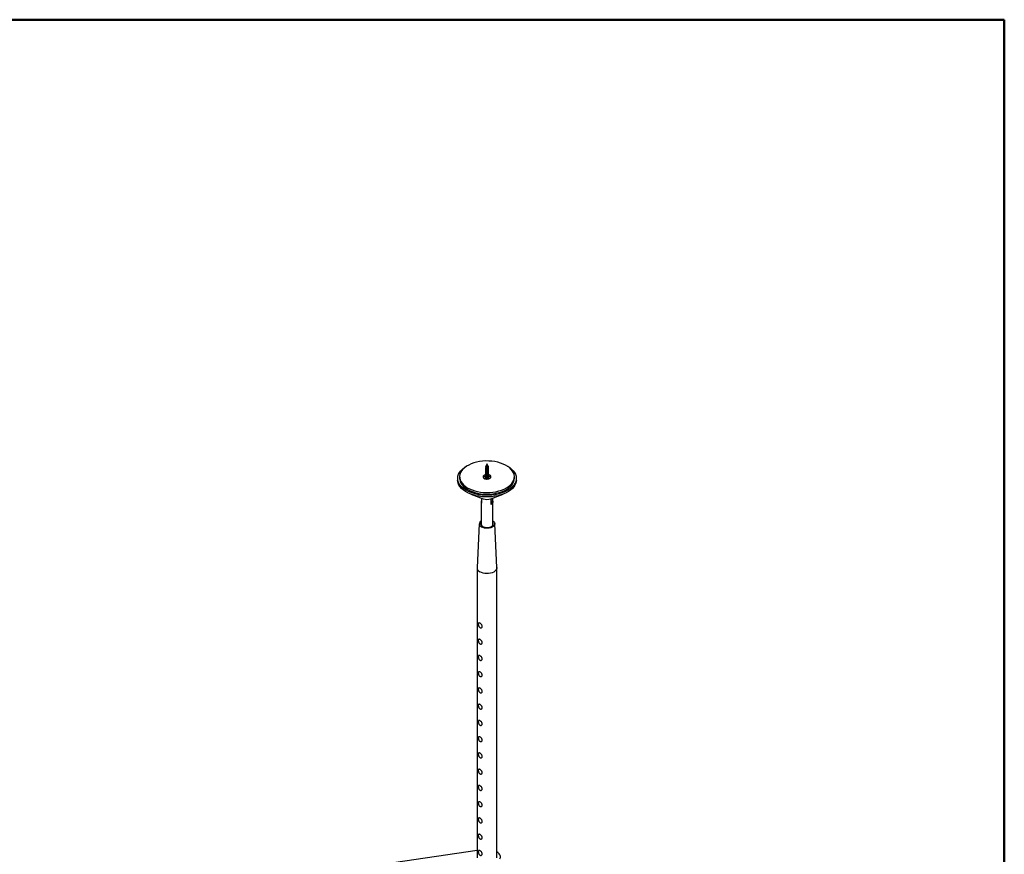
# Model space of a CAD drawing. Header units: millimetres. Extents: x 75 to 4122, y 120 to 5820.
# Tile 49 of 49: x 3090 to 4080, y 4981 to 5820. Entities that reach past the tile are written whole.
import ezdxf

# ---------------------------------------------------------------- set-up
doc = ezdxf.new("R2010")
doc.units = ezdxf.units.MM
doc.header["$LTSCALE"] = 20
doc.layers.add('CARTIGLIO', color=7, linetype='Continuous')

msp = doc.modelspace()

# ---------------------------------------------------------------- linework, layer by layer
at = {"color": 7, "linetype": 'Continuous', "lineweight": 25}
for p, q in [((3558.911, 5371.476), (3558.911, 5370.748)), ((3558.911, 5370.112), (3558.911, 5369.645)), ((3558.911, 5368.999), (3558.911, 5368.543)), ((3558.911, 5367.896), (3558.911, 5367.441)), ((3558.911, 5366.794), (3558.911, 5366.338)), ((3558.912, 5371.403), (3558.928, 5371.529)), ((3559.765, 5373.351), (3558.925, 5371.531)), ((3560.779, 5371.57), (3559.958, 5373.351)), ((3560.811, 5371.299), (3560.811, 5371.429)), ((3560.811, 5370.196), (3560.811, 5370.471)), ((3560.811, 5369.094), (3560.811, 5369.276)), ((3560.811, 5367.992), (3560.811, 5368.174)), ((3560.811, 5366.89), (3560.811, 5367.072)), ((3560.811, 5365.787), (3560.811, 5365.969)), ((3560.961, 5371.177), (3560.823, 5371.475)), ((3530.361, 5359.006), (3530.361, 5357.373)), ((3532.361, 5360.639), (3532.361, 5359.006)), ((3558.911, 5359.07), (3558.518, 5358.842)), ((3558.911, 5365.692), (3558.911, 5365.236)), ((3558.911, 5364.59), (3558.911, 5364.134)), ((3558.911, 5363.487), (3558.911, 5363.031)), ((3558.911, 5362.385), (3558.911, 5361.929)), ((3558.911, 5361.283), (3558.911, 5360.827)), ((3558.911, 5360.18), (3558.911, 5359.725)), ((3558.911, 5359.078), (3558.911, 5358.843)), ((3560.811, 5364.685), (3560.811, 5364.867)), ((3560.811, 5363.582), (3560.811, 5363.765)), ((3560.811, 5362.48), (3560.811, 5362.662)), ((3560.811, 5361.378), (3560.811, 5361.56)), ((3560.811, 5360.276), (3560.811, 5360.458)), ((3560.811, 5359.173), (3560.811, 5359.355)), ((3561.205, 5358.842), (3561.186, 5358.854)), ((3587.361, 5359.006), (3587.361, 5360.639)), ((3589.361, 5357.373), (3589.361, 5359.006)), ((3543.729, 5343.115), (3556.033, 5338.475)), ((3554.361, 5338.841), (3554.135, 5339.191)), ((3554.361, 5338.841), (3554.361, 5333.942)), ((3563.689, 5338.475), (3575.994, 5343.115)), ((3563.958, 5332.796), (3563.958, 5337.695)), ((3563.958, 5332.796), (3565.361, 5336.711)), ((3565.361, 5338.841), (3565.361, 5336.711)), ((3553.861, 5335.326), (3553.861, 5312.269)), ((3565.861, 5312.269), (3565.861, 5335.326)), ((3552.115, 5313.411), (3549.866, 5269.356)), ((3569.857, 5269.356), (3567.608, 5313.411)), ((3549.861, 5269.186), (3549.861, 4977.494)), ((3569.861, 4977.494), (3569.861, 5269.186)), ((3549.861, 4985.055), (3456.671, 4971.142))]:
    msp.add_line(p, q, dxfattribs=at)
at = {"color": 7, "linetype": 'Continuous', "lineweight": 25, "flags": 128}
for points in [[(3562.77, 5344.853), (3565.869, 5345.147), (3568.889, 5345.643), (3571.791, 5346.335), (3574.537, 5347.213), (3577.093, 5348.267), (3579.424, 5349.481), (3581.499, 5350.841), (3583.293, 5352.329), (3584.781, 5353.925), (3585.944, 5355.609), (3586.768, 5357.358), (3587.24, 5359.15), (3587.356, 5360.961), (3587.113, 5362.768), (3586.515, 5364.548), (3585.569, 5366.276), (3584.288, 5367.931), (3582.689, 5369.491), (3580.792, 5370.936), (3578.623, 5372.246), (3576.209, 5373.405), (3573.581, 5374.398), (3570.775, 5375.211), (3567.827, 5375.834), (3564.774, 5376.259), (3561.658, 5376.481), (3558.518, 5376.495), (3555.396, 5376.304), (3552.332, 5375.908), (3549.366, 5375.313), (3546.537, 5374.526), (3543.882, 5373.559), (3541.434, 5372.423), (3539.228, 5371.134), (3537.29, 5369.708), (3535.646, 5368.163), (3534.318, 5366.521), (3533.323, 5364.801), (3532.675, 5363.028), (3532.38, 5361.223), (3532.444, 5359.411), (3532.865, 5357.615), (3533.638, 5355.858), (3534.753, 5354.164), (3536.195, 5352.554), (3537.946, 5351.049), (3539.983, 5349.669), (3542.278, 5348.433), (3544.803, 5347.355), (3547.524, 5346.451), (3550.406, 5345.731), (3553.412, 5345.206), (3556.501, 5344.883), (3559.634, 5344.764), (3562.77, 5344.853)], [(3579.992, 5371.454), (3580.459, 5371.198), (3582.657, 5369.816), (3584.578, 5368.302), (3586.2, 5366.676), (3587.502, 5364.957), (3588.468, 5363.166), (3589.087, 5361.324), (3589.351, 5359.454), (3589.257, 5357.578), (3588.807, 5355.72), (3588.005, 5353.902), (3586.862, 5352.145), (3585.39, 5350.472), (3583.609, 5348.903), (3581.54, 5347.456), (3579.207, 5346.149), (3576.64, 5344.999), (3573.869, 5344.018), (3570.928, 5343.22), (3567.852, 5342.613), (3564.68, 5342.205), (3561.449, 5342.001), (3558.199, 5342.003), (3554.969, 5342.212), (3551.798, 5342.624), (3548.725, 5343.236), (3545.788, 5344.039), (3543.021, 5345.023), (3540.459, 5346.178), (3538.132, 5347.488), (3536.069, 5348.938), (3534.295, 5350.51), (3532.831, 5352.185), (3531.695, 5353.943), (3530.901, 5355.762), (3530.459, 5357.621), (3530.374, 5359.497), (3530.646, 5361.367), (3531.273, 5363.208), (3532.247, 5364.998), (3533.557, 5366.715), (3535.186, 5368.339), (3537.114, 5369.849), (3539.318, 5371.228), (3539.73, 5371.454)], [(3560.779, 5371.57), (3560.806, 5371.371), (3560.679, 5371.15), (3560.406, 5370.98), (3560.035, 5370.89), (3559.633, 5370.897), (3559.272, 5370.999), (3559.016, 5371.179), (3558.912, 5371.403), (3558.912, 5371.403)], [(3559.943, 5373.37), (3559.959, 5373.349), (3559.96, 5373.326), (3559.946, 5373.305), (3559.919, 5373.289), (3559.884, 5373.28), (3559.845, 5373.279), (3559.808, 5373.287), (3559.78, 5373.303), (3559.764, 5373.323), (3559.763, 5373.346), (3559.777, 5373.367), (3559.804, 5373.383), (3559.839, 5373.393), (3559.878, 5373.393), (3559.915, 5373.385), (3559.943, 5373.37)], [(3589.361, 5357.373), (3589.257, 5355.945), (3588.807, 5354.087), (3588.005, 5352.268), (3586.862, 5350.512), (3585.39, 5348.839), (3583.609, 5347.27), (3581.54, 5345.823), (3579.207, 5344.516), (3576.64, 5343.366), (3573.869, 5342.385), (3570.928, 5341.587), (3567.852, 5340.98), (3564.68, 5340.572), (3561.449, 5340.368), (3558.199, 5340.37), (3554.969, 5340.579), (3551.798, 5340.991), (3548.725, 5341.603), (3545.788, 5342.406), (3543.021, 5343.39), (3540.459, 5344.545), (3538.132, 5345.855), (3536.069, 5347.305), (3534.295, 5348.877), (3532.831, 5350.552), (3531.695, 5352.31), (3530.901, 5354.129), (3530.459, 5355.988), (3530.361, 5357.373)], [(3532.361, 5359.006), (3532.444, 5357.778), (3532.865, 5355.982), (3533.638, 5354.225), (3534.753, 5352.531), (3536.195, 5350.92), (3537.946, 5349.416), (3539.983, 5348.036), (3542.278, 5346.8), (3544.803, 5345.722), (3547.524, 5344.818), (3550.406, 5344.098), (3553.412, 5343.573), (3556.501, 5343.249), (3559.634, 5343.131), (3562.77, 5343.22)], [(3555.884, 5360.395), (3556.185, 5359.729), (3556.813, 5359.144), (3557.712, 5358.691), (3558.802, 5358.412), (3559.986, 5358.331), (3561.159, 5358.455), (3562.217, 5358.773), (3563.065, 5359.256), (3563.629, 5359.863), (3563.858, 5360.538), (3563.731, 5361.223), (3563.261, 5361.855), (3562.489, 5362.38), (3561.484, 5362.75), (3560.811, 5362.882)], [(3558.523, 5362.815), (3558.014, 5362.687), (3557.051, 5362.282), (3556.337, 5361.731), (3555.936, 5361.082), (3555.884, 5360.395)], [(3558.127, 5358.558), (3557.973, 5358.887), (3558.037, 5359.313), (3558.38, 5359.693), (3558.911, 5359.956)], [(3558.156, 5358.55), (3558.38, 5358.754), (3558.518, 5358.842)], [(3561.147, 5359.814), (3561.527, 5359.533), (3561.75, 5359.125), (3561.685, 5358.699), (3561.596, 5358.558)], [(3561.205, 5358.842), (3561.527, 5358.594), (3561.567, 5358.55)], [(3562.77, 5343.22), (3565.869, 5343.514), (3568.889, 5344.01), (3571.791, 5344.702), (3574.537, 5345.58), (3577.093, 5346.634), (3579.424, 5347.848), (3581.499, 5349.208), (3583.293, 5350.696), (3584.781, 5352.292), (3585.944, 5353.976), (3586.768, 5355.725), (3587.24, 5357.517), (3587.361, 5359.006)], [(3565.361, 5336.711), (3565.664, 5336.208), (3565.829, 5335.684), (3565.854, 5335.152), (3565.737, 5334.625), (3565.481, 5334.113), (3565.093, 5333.631), (3564.581, 5333.188), (3563.958, 5332.796)], [(3553.861, 5314.29), (3553.714, 5313.93), (3553.623, 5313.062), (3553.894, 5312.206), (3554.513, 5311.413), (3555.442, 5310.728), (3556.628, 5310.192), (3558.002, 5309.835), (3559.484, 5309.678), (3560.988, 5309.731), (3562.426, 5309.989), (3563.716, 5310.439), (3564.781, 5311.054), (3565.561, 5311.799), (3566.009, 5312.629), (3566.1, 5313.497), (3565.861, 5314.29)], [(3565.861, 5316.111), (3565.902, 5316.083), (3566.804, 5315.267), (3567.382, 5314.359), (3567.609, 5313.401), (3567.473, 5312.437), (3566.981, 5311.512), (3566.156, 5310.67), (3565.037, 5309.949), (3563.676, 5309.385), (3562.136, 5309.003), (3560.49, 5308.82), (3558.815, 5308.847), (3557.189, 5309.08), (3555.687, 5309.51), (3554.381, 5310.116)], [(3569.857, 5269.356), (3569.836, 5268.775), (3569.521, 5267.692), (3568.856, 5266.664), (3567.867, 5265.727), (3566.588, 5264.915), (3565.066, 5264.257), (3563.356, 5263.778), (3561.52, 5263.493), (3559.623, 5263.415), (3557.736, 5263.545), (3555.925, 5263.88), (3554.256, 5264.406), (3552.79, 5265.104)], [(3572.931, 4976.547), (3573.318, 4977.875), (3573.303, 4979.222), (3572.886, 4980.548), (3572.08, 4981.812), (3570.909, 4982.977), (3569.861, 4983.733)]]:
    msp.add_lwpolyline(points, dxfattribs=at)
at = {"color": 7, "linetype": 'Continuous', "lineweight": 25}
for centre, radius, start, end in [((3559.137, 5357.363), 3.892, 93.320347, 140.815248), ((3560.602, 5357.342), 3.893, 39.579143, 83.048652), ((3556.093, 5335.326), 2.217, 141.351002, 218.648998), ((3559.861, 5348.993), 11.193, 250.001066, 289.998934), ((3562.301, 5341.135), 3.818, 295.721889, 329.39948), ((3555.528, 5313.236), 3.324, 120.088546, 249.82409), ((3554.628, 5269.5), 4.764, 181.726572, 247.313804)]:
    msp.add_arc(centre, radius, start, end, dxfattribs=at)
for points, knots in [([(3560.957, 5368.329), (3561.001, 5368.285), (3561.136, 5368.148), (3561.21, 5367.872), (3561.164, 5367.548), (3560.959, 5367.244), (3560.625, 5366.997), (3560.2, 5366.825), (3559.736, 5366.741), (3559.285, 5366.754), (3558.905, 5366.844), (3558.636, 5367.007), (3558.511, 5367.202), (3558.552, 5367.411), (3558.693, 5367.57), (3558.858, 5367.63), (3558.911, 5367.649)], [0, 0, 0, 0, 0.0376722, 0.1156083, 0.1918904, 0.2695922, 0.3463985, 0.4235055, 0.5010247, 0.5774509, 0.6553417, 0.7315294, 0.8094258, 0.8858379, 0.9633738, 1, 1, 1, 1]), ([(3560.963, 5366.132), (3560.976, 5366.121), (3561.091, 5366.025), (3561.184, 5365.791), (3561.204, 5365.465), (3561.053, 5365.149), (3560.765, 5364.876), (3560.368, 5364.676), (3559.914, 5364.556), (3559.451, 5364.535), (3559.039, 5364.595), (3558.722, 5364.735), (3558.54, 5364.921), (3558.517, 5365.127), (3558.637, 5365.323), (3558.824, 5365.41), (3558.911, 5365.452)], [0, 0, 0, 0, 0.0094925, 0.0867913, 0.1636909, 0.2402771, 0.3177667, 0.3938342, 0.4715542, 0.5475619, 0.6251461, 0.7015546, 0.7786405, 0.8557844, 0.9321395, 1, 1, 1, 1]), ([(3560.959, 5367.229), (3560.988, 5367.202), (3561.114, 5367.087), (3561.2, 5366.832), (3561.187, 5366.507), (3561.008, 5366.196), (3560.697, 5365.935), (3560.285, 5365.749), (3559.825, 5365.647), (3559.367, 5365.643), (3558.97, 5365.718), (3558.677, 5365.87), (3558.523, 5366.061), (3558.531, 5366.269), (3558.664, 5366.446), (3558.84, 5366.519), (3558.911, 5366.548)], [0, 0, 0, 0, 0.0233505, 0.1011209, 0.1776762, 0.2549614, 0.3322524, 0.4088024, 0.4865754, 0.5627458, 0.6406373, 0.7168899, 0.7945328, 0.8713274, 0.9483619, 1, 1, 1, 1]), ([(3560.811, 5370.672), (3560.856, 5370.641), (3561.015, 5370.53), (3561.161, 5370.28), (3561.215, 5369.953), (3561.102, 5369.633), (3560.846, 5369.346), (3560.471, 5369.127), (3560.027, 5368.986), (3559.56, 5368.941), (3559.131, 5368.983), (3558.787, 5369.104), (3558.571, 5369.283), (3558.505, 5369.487), (3558.608, 5369.689), (3558.77, 5369.823), (3558.921, 5369.865), (3558.948, 5369.872)], [0, 0, 0, 0, 0.0290092, 0.1022206, 0.1761583, 0.2488232, 0.3230221, 0.3955776, 0.4696882, 0.5425747, 0.6162501, 0.6898315, 0.7628047, 0.8368722, 0.9094493, 0.9836572, 1, 1, 1, 1]), ([(3560.958, 5369.433), (3561.015, 5369.369), (3561.156, 5369.21), (3561.214, 5368.912), (3561.137, 5368.59), (3560.905, 5368.293), (3560.55, 5368.061), (3560.114, 5367.904), (3559.648, 5367.839), (3559.207, 5367.867), (3558.844, 5367.973), (3558.601, 5368.145), (3558.505, 5368.344), (3558.578, 5368.551), (3558.725, 5368.694), (3558.877, 5368.743), (3558.911, 5368.754)], [0, 0, 0, 0, 0.052488, 0.130303, 0.2064249, 0.2842601, 0.3605879, 0.4380772, 0.5150621, 0.591855, 0.669459, 0.7456963, 0.8235599, 0.8997008, 0.9774573, 1, 1, 1, 1]), ([(3558.535, 5370.533), (3558.534, 5370.565), (3558.532, 5370.664), (3558.631, 5370.829), (3558.819, 5370.921), (3558.911, 5370.966)], [0, 0, 0, 0, 0.1956622, 0.6076949, 1, 1, 1, 1]), ([(3558.535, 5370.533), (3558.57, 5370.474), (3558.641, 5370.357), (3558.926, 5370.222), (3559.301, 5370.168), (3559.728, 5370.191), (3560.145, 5370.308), (3560.505, 5370.502), (3560.765, 5370.754), (3560.894, 5371.045), (3560.902, 5371.319), (3560.811, 5371.481), (3560.772, 5371.55)], [0, 0, 0, 0, 0.1119082, 0.2239193, 0.3333494, 0.4391044, 0.5440136, 0.6434708, 0.7434386, 0.8370155, 0.9309722, 1, 1, 1, 1]), ([(3558.671, 5370.238), (3558.647, 5370.269), (3558.599, 5370.331), (3558.553, 5370.43), (3558.541, 5370.498), (3558.535, 5370.533)], [0, 0, 0, 0, 0.330361, 0.662172, 1, 1, 1, 1]), ([(3558.671, 5370.238), (3558.632, 5370.276), (3558.55, 5370.356), (3558.55, 5370.446), (3558.55, 5370.493)], [0, 0, 0, 0, 0.4767092, 1, 1, 1, 1]), ([(3561.187, 5369.881), (3561.162, 5369.775), (3561.11, 5369.561), (3560.844, 5369.274), (3560.472, 5369.056), (3560.027, 5368.915), (3559.561, 5368.87), (3559.161, 5368.909), (3558.859, 5369.004), (3558.672, 5369.125), (3558.552, 5369.254), (3558.551, 5369.344), (3558.55, 5369.39)], [0, 0, 0, 0, 0.1115543, 0.2254636, 0.3368502, 0.4506239, 0.5625184, 0.6756241, 0.7649432, 0.8524703, 0.9227991, 1, 1, 1, 1]), ([(3561.187, 5368.779), (3561.162, 5368.673), (3561.11, 5368.458), (3560.844, 5368.172), (3560.472, 5367.954), (3560.027, 5367.812), (3559.561, 5367.767), (3559.161, 5367.807), (3558.859, 5367.902), (3558.672, 5368.022), (3558.552, 5368.152), (3558.551, 5368.241), (3558.55, 5368.288)], [0, 0, 0, 0, 0.1115543, 0.2254636, 0.3368502, 0.4506239, 0.5625184, 0.6756241, 0.7649432, 0.8524703, 0.9227991, 1, 1, 1, 1]), ([(3561.187, 5367.676), (3561.162, 5367.57), (3561.11, 5367.356), (3560.844, 5367.07), (3560.472, 5366.851), (3560.027, 5366.71), (3559.561, 5366.665), (3559.161, 5366.705), (3558.859, 5366.8), (3558.672, 5366.92), (3558.552, 5367.049), (3558.551, 5367.139), (3558.55, 5367.186)], [0, 0, 0, 0, 0.1115543, 0.2254636, 0.3368502, 0.4506239, 0.5625184, 0.6756241, 0.7649432, 0.8524703, 0.9227991, 1, 1, 1, 1]), ([(3561.187, 5366.574), (3561.162, 5366.468), (3561.11, 5366.254), (3560.844, 5365.967), (3560.472, 5365.749), (3560.027, 5365.608), (3559.561, 5365.563), (3559.161, 5365.602), (3558.859, 5365.697), (3558.672, 5365.818), (3558.552, 5365.947), (3558.551, 5366.037), (3558.55, 5366.083)], [0, 0, 0, 0, 0.1115543, 0.2254636, 0.3368502, 0.4506239, 0.5625184, 0.6756241, 0.7649432, 0.8524703, 0.9227991, 1, 1, 1, 1]), ([(3560.952, 5371.172), (3560.964, 5371.154), (3561.03, 5371.051), (3561.029, 5370.842), (3560.933, 5370.573), (3560.704, 5370.328), (3560.37, 5370.141), (3559.969, 5370.016), (3559.541, 5369.979), (3559.136, 5370.019), (3558.841, 5370.117), (3558.717, 5370.206), (3558.671, 5370.238)], [0, 0, 0, 0, 0.0235878, 0.1308427, 0.2377767, 0.3492289, 0.4609489, 0.5752035, 0.6915906, 0.8087405, 0.9296758, 1, 1, 1, 1]), ([(3560.808, 5369.093), (3560.809, 5369.088), (3560.827, 5368.999), (3560.757, 5368.829), (3560.595, 5368.6), (3560.333, 5368.421), (3560.019, 5368.295), (3559.685, 5368.237), (3559.374, 5368.243), (3559.116, 5368.305), (3558.96, 5368.414), (3558.893, 5368.499), (3558.912, 5368.542), (3558.912, 5368.542)], [0, 0, 0, 0, 0.00744201, 0.11771651, 0.22762444, 0.33794021, 0.44786413, 0.55806741, 0.66800384, 0.77794688, 0.88810723, 0.99803079, 1, 1, 1, 1]), ([(3560.806, 5367.992), (3560.799, 5367.917), (3560.785, 5367.76), (3560.628, 5367.535), (3560.384, 5367.346), (3560.075, 5367.21), (3559.743, 5367.139), (3559.424, 5367.136), (3559.155, 5367.188), (3558.979, 5367.291), (3558.9, 5367.381), (3558.917, 5367.432), (3558.92, 5367.44)], [0, 0, 0, 0, 0.0989589, 0.2088668, 0.319125, 0.4290649, 0.5391154, 0.6491834, 0.7591056, 0.8693702, 0.979275, 1, 1, 1, 1]), ([(3560.8, 5366.89), (3560.799, 5366.829), (3560.796, 5366.686), (3560.66, 5366.47), (3560.432, 5366.271), (3560.131, 5366.127), (3559.801, 5366.043), (3559.476, 5366.031), (3559.197, 5366.072), (3559.002, 5366.17), (3558.908, 5366.264), (3558.921, 5366.323), (3558.924, 5366.338)], [0, 0, 0, 0, 0.0801319, 0.1900561, 0.3001935, 0.4101492, 0.5200477, 0.6302507, 0.7401575, 0.8504645, 0.960365, 1, 1, 1, 1]), ([(3560.801, 5370.196), (3560.804, 5370.176), (3560.82, 5370.073), (3560.737, 5369.89), (3560.556, 5369.668), (3560.282, 5369.498), (3559.962, 5369.382), (3559.629, 5369.337), (3559.324, 5369.352), (3559.085, 5369.424), (3558.934, 5369.531), (3558.924, 5369.609), (3558.919, 5369.646)], [0, 0, 0, 0, 0.0263615, 0.1365238, 0.2464375, 0.3567362, 0.4666346, 0.5769181, 0.6868472, 0.7969625, 0.9069502, 1, 1, 1, 1]), ([(3560.798, 5371.299), (3560.801, 5371.264), (3560.812, 5371.146), (3560.713, 5370.951), (3560.514, 5370.737), (3560.23, 5370.576), (3559.905, 5370.471), (3559.574, 5370.438), (3559.277, 5370.462), (3559.052, 5370.544), (3558.924, 5370.647), (3558.924, 5370.719), (3558.924, 5370.748)], [0, 0, 0, 0, 0.0455426, 0.1555406, 0.2654467, 0.3756716, 0.4855715, 0.5958781, 0.7057796, 0.8160146, 0.9259455, 1, 1, 1, 1]), ([(3560.965, 5365.032), (3561.035, 5364.94), (3561.179, 5364.75), (3561.21, 5364.423), (3561.093, 5364.105), (3560.829, 5363.821), (3560.449, 5363.606), (3560.003, 5363.469), (3559.537, 5363.43), (3559.111, 5363.476), (3558.773, 5363.601), (3558.564, 5363.782), (3558.506, 5363.986), (3558.619, 5364.187), (3558.77, 5364.313), (3558.902, 5364.349), (3558.911, 5364.352)], [0, 0, 0, 0, 0.0721269, 0.1493947, 0.2254959, 0.3031054, 0.3790054, 0.4565915, 0.5327513, 0.6099498, 0.6868015, 0.7632811, 0.8407083, 0.9166876, 0.9943305, 1, 1, 1, 1]), ([(3560.957, 5362.818), (3561.005, 5362.768), (3561.142, 5362.626), (3561.212, 5362.343), (3561.157, 5362.02), (3560.945, 5361.717), (3560.605, 5361.474), (3560.177, 5361.306), (3559.712, 5361.228), (3559.264, 5361.245), (3558.888, 5361.339), (3558.626, 5361.505), (3558.509, 5361.701), (3558.558, 5361.91), (3558.702, 5362.064), (3558.863, 5362.121), (3558.911, 5362.138)], [0, 0, 0, 0, 0.0416526, 0.1195835, 0.1958099, 0.2735756, 0.3502401, 0.4274781, 0.5048786, 0.5813931, 0.6592334, 0.7354226, 0.8133378, 0.8896641, 0.9672874, 1, 1, 1, 1]), ([(3560.958, 5361.717), (3560.991, 5361.685), (3561.121, 5361.564), (3561.203, 5361.303), (3561.181, 5360.978), (3560.995, 5360.669), (3560.677, 5360.412), (3560.262, 5360.23), (3559.801, 5360.133), (3559.345, 5360.134), (3558.952, 5360.213), (3558.665, 5360.368), (3558.519, 5360.56), (3558.536, 5360.768), (3558.672, 5360.94), (3558.845, 5361.009), (3558.911, 5361.036)], [0, 0, 0, 0, 0.0272003, 0.1050452, 0.1815162, 0.2589435, 0.3361272, 0.412823, 0.4905562, 0.5667859, 0.6447067, 0.7209314, 0.7986725, 0.8753533, 0.9525527, 1, 1, 1, 1]), ([(3560.962, 5360.618), (3560.979, 5360.604), (3561.097, 5360.502), (3561.189, 5360.262), (3561.2, 5359.937), (3561.041, 5359.622), (3560.747, 5359.353), (3560.345, 5359.156), (3559.89, 5359.041), (3559.428, 5359.025), (3559.02, 5359.089), (3558.709, 5359.232), (3558.535, 5359.42), (3558.52, 5359.626), (3558.644, 5359.817), (3558.828, 5359.9), (3558.911, 5359.938)], [0, 0, 0, 0, 0.013218, 0.0906767, 0.1674873, 0.2442832, 0.3217505, 0.3979417, 0.4757083, 0.5517527, 0.6294524, 0.7058115, 0.7830802, 0.8601579, 0.9366931, 1, 1, 1, 1]), ([(3560.959, 5363.923), (3561.019, 5363.853), (3561.162, 5363.687), (3561.214, 5363.383), (3561.128, 5363.062), (3560.889, 5362.768), (3560.528, 5362.539), (3560.091, 5362.386), (3559.624, 5362.327), (3559.186, 5362.359), (3558.828, 5362.469), (3558.592, 5362.643), (3558.504, 5362.844), (3558.586, 5363.049), (3558.735, 5363.189), (3558.883, 5363.234), (3558.911, 5363.243)], [0, 0, 0, 0, 0.05661048, 0.13434486, 0.21044482, 0.28826856, 0.36448721, 0.44203378, 0.51882971, 0.59574057, 0.67321933, 0.74949148, 0.82729839, 0.9033871, 0.98115611, 1, 1, 1, 1]), ([(3561.187, 5365.472), (3561.162, 5365.366), (3561.11, 5365.151), (3560.844, 5364.865), (3560.472, 5364.647), (3560.027, 5364.505), (3559.561, 5364.46), (3559.161, 5364.5), (3558.859, 5364.595), (3558.672, 5364.715), (3558.552, 5364.845), (3558.551, 5364.934), (3558.55, 5364.981)], [0, 0, 0, 0, 0.1115543, 0.2254636, 0.3368502, 0.4506239, 0.5625184, 0.6756241, 0.7649432, 0.8524703, 0.9227991, 1, 1, 1, 1]), ([(3561.187, 5364.369), (3561.162, 5364.263), (3561.11, 5364.049), (3560.844, 5363.763), (3560.472, 5363.544), (3560.027, 5363.403), (3559.561, 5363.358), (3559.161, 5363.398), (3558.859, 5363.493), (3558.672, 5363.613), (3558.552, 5363.742), (3558.551, 5363.832), (3558.55, 5363.879)], [0, 0, 0, 0, 0.1115543, 0.2254636, 0.3368502, 0.4506239, 0.5625184, 0.6756241, 0.7649432, 0.8524703, 0.9227991, 1, 1, 1, 1]), ([(3561.187, 5363.267), (3561.162, 5363.161), (3561.11, 5362.947), (3560.844, 5362.66), (3560.472, 5362.442), (3560.027, 5362.301), (3559.561, 5362.256), (3559.161, 5362.295), (3558.859, 5362.39), (3558.672, 5362.511), (3558.552, 5362.64), (3558.551, 5362.73), (3558.55, 5362.776)], [0, 0, 0, 0, 0.1115543, 0.2254636, 0.3368502, 0.4506239, 0.5625184, 0.6756241, 0.7649432, 0.8524703, 0.9227991, 1, 1, 1, 1]), ([(3561.187, 5362.165), (3561.162, 5362.059), (3561.11, 5361.845), (3560.844, 5361.558), (3560.472, 5361.34), (3560.027, 5361.198), (3559.561, 5361.153), (3559.161, 5361.193), (3558.859, 5361.288), (3558.672, 5361.408), (3558.552, 5361.538), (3558.551, 5361.627), (3558.55, 5361.674)], [0, 0, 0, 0, 0.1115543, 0.2254636, 0.3368502, 0.4506239, 0.5625184, 0.6756241, 0.7649432, 0.8524703, 0.9227991, 1, 1, 1, 1]), ([(3561.187, 5361.062), (3561.162, 5360.956), (3561.11, 5360.742), (3560.844, 5360.456), (3560.472, 5360.237), (3560.027, 5360.096), (3559.561, 5360.051), (3559.161, 5360.091), (3558.859, 5360.186), (3558.672, 5360.306), (3558.552, 5360.435), (3558.551, 5360.525), (3558.55, 5360.572)], [0, 0, 0, 0, 0.1115543, 0.2254636, 0.3368502, 0.4506239, 0.5625184, 0.6756241, 0.7649432, 0.8524703, 0.9227991, 1, 1, 1, 1]), ([(3561.187, 5359.96), (3561.162, 5359.854), (3561.11, 5359.64), (3560.844, 5359.353), (3560.472, 5359.135), (3560.027, 5358.994), (3559.561, 5358.949), (3559.161, 5358.988), (3558.859, 5359.083), (3558.672, 5359.204), (3558.552, 5359.333), (3558.551, 5359.423), (3558.55, 5359.469)], [0, 0, 0, 0, 0.1115543, 0.2254636, 0.3368502, 0.4506239, 0.5625184, 0.6756241, 0.7649432, 0.8524703, 0.9227991, 1, 1, 1, 1]), ([(3560.809, 5362.48), (3560.81, 5362.477), (3560.829, 5362.391), (3560.76, 5362.222), (3560.602, 5361.993), (3560.342, 5361.812), (3560.03, 5361.684), (3559.696, 5361.624), (3559.383, 5361.628), (3559.124, 5361.688), (3558.963, 5361.796), (3558.895, 5361.882), (3558.913, 5361.926), (3558.914, 5361.928)], [0, 0, 0, 0, 0.0039246, 0.1142132, 0.2241213, 0.3344331, 0.444363, 0.5545442, 0.6644734, 0.7743777, 0.8845642, 0.9944863, 1, 1, 1, 1]), ([(3560.805, 5361.378), (3560.799, 5361.306), (3560.787, 5361.151), (3560.634, 5360.928), (3560.393, 5360.737), (3560.086, 5360.6), (3559.754, 5360.526), (3559.434, 5360.522), (3559.163, 5360.571), (3558.983, 5360.674), (3558.902, 5360.764), (3558.918, 5360.817), (3558.921, 5360.826)], [0, 0, 0, 0, 0.09543118, 0.20534107, 0.31558102, 0.4255197, 0.5355346, 0.64563193, 0.75555344, 0.86583045, 0.97573236, 1, 1, 1, 1]), ([(3560.802, 5363.582), (3560.805, 5363.565), (3560.822, 5363.464), (3560.741, 5363.284), (3560.563, 5363.06), (3560.292, 5362.889), (3559.973, 5362.77), (3559.64, 5362.723), (3559.333, 5362.737), (3559.091, 5362.807), (3558.936, 5362.914), (3558.923, 5362.994), (3558.917, 5363.031)], [0, 0, 0, 0, 0.0227908, 0.1329782, 0.2428903, 0.3531965, 0.4630977, 0.5733705, 0.6833043, 0.7933911, 0.9034147, 1, 1, 1, 1]), ([(3560.799, 5360.276), (3560.799, 5360.218), (3560.798, 5360.077), (3560.666, 5359.864), (3560.44, 5359.663), (3560.142, 5359.517), (3559.812, 5359.431), (3559.486, 5359.416), (3559.205, 5359.456), (3559.007, 5359.552), (3558.909, 5359.647), (3558.922, 5359.707), (3558.925, 5359.724)], [0, 0, 0, 0, 0.0765308, 0.1864583, 0.2965665, 0.4065579, 0.5164645, 0.6266869, 0.7365898, 0.8468983, 0.9568011, 1, 1, 1, 1]), ([(3560.797, 5365.787), (3560.799, 5365.741), (3560.805, 5365.612), (3560.69, 5365.407), (3560.478, 5365.199), (3560.186, 5365.046), (3559.858, 5364.95), (3559.529, 5364.927), (3559.24, 5364.959), (3559.028, 5365.048), (3558.916, 5365.147), (3558.923, 5365.213), (3558.925, 5365.236)], [0, 0, 0, 0, 0.06113911, 0.17106656, 0.28102823, 0.39115275, 0.50106469, 0.61134758, 0.72124052, 0.83153142, 0.94145036, 1, 1, 1, 1]), ([(3560.798, 5364.685), (3560.801, 5364.653), (3560.814, 5364.538), (3560.717, 5364.345), (3560.522, 5364.129), (3560.239, 5363.967), (3559.916, 5363.859), (3559.584, 5363.824), (3559.285, 5363.847), (3559.058, 5363.927), (3558.926, 5364.031), (3558.924, 5364.104), (3558.923, 5364.134)], [0, 0, 0, 0, 0.041972, 0.1520042, 0.2619156, 0.3721584, 0.4820563, 0.592363, 0.7022688, 0.8124858, 0.9224156, 1, 1, 1, 1]), ([(3558.929, 5358.843), (3558.927, 5358.802), (3558.92, 5358.689), (3559.07, 5358.518), (3559.305, 5358.383), (3559.491, 5358.339), (3559.561, 5358.322)], [0, 0, 0, 0, 0.1787461, 0.4927745, 0.806803, 1, 1, 1, 1]), ([(3560.797, 5359.173), (3560.8, 5359.13), (3560.807, 5359.003), (3560.696, 5358.801), (3560.486, 5358.591), (3560.197, 5358.437), (3559.873, 5358.337), (3559.664, 5358.327), (3559.561, 5358.322)], [0, 0, 0, 0, 0.09555486, 0.27807937, 0.46060586, 0.64351128, 0.82601566, 1, 1, 1, 1]), ([(3560.968, 5359.523), (3561.04, 5359.424), (3561.185, 5359.227), (3561.203, 5358.897), (3561.119, 5358.631), (3560.981, 5358.5), (3560.938, 5358.459)], [0, 0, 0, 0, 0.2887012, 0.5797948, 0.8672193, 1, 1, 1, 1]), ([(3561.187, 5358.858), (3561.17, 5358.749), (3561.149, 5358.613), (3561.039, 5358.498), (3561.016, 5358.475)], [0, 0, 0, 0, 0.7977743, 1, 1, 1, 1]), ([(3551.118, 5212.493), (3551.133, 5212.724), (3551.162, 5213.187), (3551.399, 5213.615), (3551.784, 5213.799), (3552.325, 5213.711), (3552.971, 5213.376), (3553.645, 5212.846), (3554.271, 5212.17), (3554.765, 5211.388), (3555.029, 5210.572), (3555.008, 5209.819), (3554.722, 5209.212), (3554.22, 5208.809), (3553.573, 5208.678), (3552.883, 5208.863), (3552.255, 5209.339), (3551.742, 5210.04), (3551.371, 5210.889), (3551.155, 5211.761), (3551.13, 5212.262), (3551.118, 5212.493)], [0, 0, 0, 0, 0.0522939, 0.1045389, 0.1580427, 0.2124436, 0.2655131, 0.3171716, 0.369381, 0.4232896, 0.4775497, 0.530086, 0.5815485, 0.6342154, 0.6885025, 0.7423529, 0.7944528, 0.8461655, 0.8993361, 0.953746, 1, 1, 1, 1]), ([(3551.118, 5196.162), (3551.133, 5196.394), (3551.162, 5196.857), (3551.399, 5197.284), (3551.784, 5197.468), (3552.325, 5197.38), (3552.971, 5197.045), (3553.645, 5196.516), (3554.271, 5195.839), (3554.765, 5195.057), (3555.029, 5194.241), (3555.008, 5193.489), (3554.722, 5192.881), (3554.22, 5192.478), (3553.573, 5192.347), (3552.883, 5192.532), (3552.255, 5193.008), (3551.742, 5193.709), (3551.371, 5194.558), (3551.155, 5195.43), (3551.13, 5195.931), (3551.118, 5196.162)], [0, 0, 0, 0, 0.0522939, 0.1045389, 0.1580427, 0.2124436, 0.2655131, 0.3171716, 0.369381, 0.4232896, 0.4775497, 0.530086, 0.5815485, 0.6342154, 0.6885025, 0.7423529, 0.7944528, 0.8461655, 0.8993361, 0.953746, 1, 1, 1, 1]), ([(3551.118, 5179.831), (3551.133, 5180.063), (3551.162, 5180.526), (3551.399, 5180.953), (3551.784, 5181.137), (3552.325, 5181.05), (3552.971, 5180.714), (3553.645, 5180.185), (3554.271, 5179.508), (3554.765, 5178.727), (3555.029, 5177.911), (3555.008, 5177.158), (3554.722, 5176.55), (3554.22, 5176.148), (3553.573, 5176.017), (3552.883, 5176.202), (3552.255, 5176.677), (3551.742, 5177.378), (3551.371, 5178.227), (3551.155, 5179.099), (3551.13, 5179.601), (3551.118, 5179.831)], [0, 0, 0, 0, 0.0522939, 0.1045389, 0.1580427, 0.2124436, 0.2655131, 0.3171716, 0.369381, 0.4232896, 0.4775497, 0.530086, 0.5815485, 0.6342154, 0.6885025, 0.7423529, 0.7944528, 0.8461655, 0.8993361, 0.953746, 1, 1, 1, 1]), ([(3551.118, 5163.5), (3551.133, 5163.732), (3551.162, 5164.195), (3551.399, 5164.622), (3551.784, 5164.807), (3552.325, 5164.719), (3552.971, 5164.384), (3553.645, 5163.854), (3554.271, 5163.177), (3554.765, 5162.396), (3555.029, 5161.58), (3555.008, 5160.827), (3554.722, 5160.219), (3554.22, 5159.817), (3553.573, 5159.686), (3552.883, 5159.871), (3552.255, 5160.347), (3551.742, 5161.047), (3551.371, 5161.897), (3551.155, 5162.768), (3551.13, 5163.27), (3551.118, 5163.5)], [0, 0, 0, 0, 0.0522939, 0.1045389, 0.1580427, 0.2124436, 0.2655131, 0.3171716, 0.369381, 0.4232896, 0.4775497, 0.530086, 0.5815485, 0.6342154, 0.6885025, 0.7423529, 0.7944528, 0.8461655, 0.8993361, 0.953746, 1, 1, 1, 1]), ([(3551.118, 5147.169), (3551.133, 5147.401), (3551.162, 5147.864), (3551.399, 5148.292), (3551.784, 5148.476), (3552.325, 5148.388), (3552.971, 5148.053), (3553.645, 5147.523), (3554.271, 5146.847), (3554.765, 5146.065), (3555.029, 5145.249), (3555.008, 5144.496), (3554.722, 5143.889), (3554.22, 5143.486), (3553.573, 5143.355), (3552.883, 5143.54), (3552.255, 5144.016), (3551.742, 5144.716), (3551.371, 5145.566), (3551.155, 5146.437), (3551.13, 5146.939), (3551.118, 5147.169)], [0, 0, 0, 0, 0.0522939, 0.1045389, 0.1580427, 0.2124436, 0.2655131, 0.3171716, 0.369381, 0.4232896, 0.4775497, 0.530086, 0.5815485, 0.6342154, 0.6885025, 0.7423529, 0.7944528, 0.8461655, 0.8993361, 0.953746, 1, 1, 1, 1]), ([(3551.118, 5130.839), (3551.133, 5131.07), (3551.162, 5131.533), (3551.399, 5131.961), (3551.784, 5132.145), (3552.325, 5132.057), (3552.971, 5131.722), (3553.645, 5131.192), (3554.271, 5130.516), (3554.765, 5129.734), (3555.029, 5128.918), (3555.008, 5128.165), (3554.722, 5127.558), (3554.22, 5127.155), (3553.573, 5127.024), (3552.883, 5127.209), (3552.255, 5127.685), (3551.742, 5128.385), (3551.371, 5129.235), (3551.155, 5130.107), (3551.13, 5130.608), (3551.118, 5130.839)], [0, 0, 0, 0, 0.0522939, 0.1045389, 0.1580427, 0.2124436, 0.2655131, 0.3171716, 0.369381, 0.4232896, 0.4775497, 0.530086, 0.5815485, 0.6342154, 0.6885025, 0.7423529, 0.7944528, 0.8461655, 0.8993361, 0.953746, 1, 1, 1, 1]), ([(3551.118, 5114.508), (3551.133, 5114.739), (3551.162, 5115.203), (3551.399, 5115.63), (3551.784, 5115.814), (3552.325, 5115.726), (3552.971, 5115.391), (3553.645, 5114.862), (3554.271, 5114.185), (3554.765, 5113.403), (3555.029, 5112.587), (3555.008, 5111.835), (3554.722, 5111.227), (3554.22, 5110.824), (3553.573, 5110.693), (3552.883, 5110.878), (3552.255, 5111.354), (3551.742, 5112.055), (3551.371, 5112.904), (3551.155, 5113.776), (3551.13, 5114.277), (3551.118, 5114.508)], [0, 0, 0, 0, 0.0522939, 0.1045389, 0.1580427, 0.2124436, 0.2655131, 0.3171716, 0.369381, 0.4232896, 0.4775497, 0.530086, 0.5815485, 0.6342154, 0.6885025, 0.7423529, 0.7944528, 0.8461655, 0.8993361, 0.953746, 1, 1, 1, 1]), ([(3551.118, 5098.177), (3551.133, 5098.409), (3551.162, 5098.872), (3551.399, 5099.299), (3551.784, 5099.483), (3552.325, 5099.395), (3552.971, 5099.06), (3553.645, 5098.531), (3554.271, 5097.854), (3554.765, 5097.073), (3555.029, 5096.257), (3555.008, 5095.504), (3554.722, 5094.896), (3554.22, 5094.494), (3553.573, 5094.363), (3552.883, 5094.548), (3552.255, 5095.023), (3551.742, 5095.724), (3551.371, 5096.573), (3551.155, 5097.445), (3551.13, 5097.947), (3551.118, 5098.177)], [0, 0, 0, 0, 0.0522939, 0.1045389, 0.1580427, 0.2124436, 0.2655131, 0.3171716, 0.369381, 0.4232896, 0.4775497, 0.530086, 0.5815485, 0.6342154, 0.6885025, 0.7423529, 0.7944528, 0.8461655, 0.8993361, 0.953746, 1, 1, 1, 1]), ([(3551.118, 5081.846), (3551.133, 5082.078), (3551.162, 5082.541), (3551.399, 5082.968), (3551.784, 5083.152), (3552.325, 5083.065), (3552.971, 5082.73), (3553.645, 5082.2), (3554.271, 5081.523), (3554.765, 5080.742), (3555.029, 5079.926), (3555.008, 5079.173), (3554.722, 5078.565), (3554.22, 5078.163), (3553.573, 5078.032), (3552.883, 5078.217), (3552.255, 5078.693), (3551.742, 5079.393), (3551.371, 5080.242), (3551.155, 5081.114), (3551.13, 5081.616), (3551.118, 5081.846)], [0, 0, 0, 0, 0.0522939, 0.1045389, 0.1580427, 0.2124436, 0.2655131, 0.3171716, 0.369381, 0.4232896, 0.4775497, 0.530086, 0.5815485, 0.6342154, 0.6885025, 0.7423529, 0.7944528, 0.8461655, 0.8993361, 0.953746, 1, 1, 1, 1]), ([(3551.118, 5065.515), (3551.133, 5065.747), (3551.162, 5066.21), (3551.399, 5066.637), (3551.784, 5066.822), (3552.325, 5066.734), (3552.971, 5066.399), (3553.645, 5065.869), (3554.271, 5065.192), (3554.765, 5064.411), (3555.029, 5063.595), (3555.008, 5062.842), (3554.722, 5062.234), (3554.22, 5061.832), (3553.573, 5061.701), (3552.883, 5061.886), (3552.255, 5062.362), (3551.742, 5063.062), (3551.371, 5063.912), (3551.155, 5064.783), (3551.13, 5065.285), (3551.118, 5065.515)], [0, 0, 0, 0, 0.0522939, 0.1045389, 0.1580427, 0.2124436, 0.2655131, 0.3171716, 0.369381, 0.4232896, 0.4775497, 0.530086, 0.5815485, 0.6342154, 0.6885025, 0.7423529, 0.7944528, 0.8461655, 0.8993361, 0.953746, 1, 1, 1, 1]), ([(3551.118, 5049.184), (3551.133, 5049.416), (3551.162, 5049.879), (3551.399, 5050.307), (3551.784, 5050.491), (3552.325, 5050.403), (3552.971, 5050.068), (3553.645, 5049.538), (3554.271, 5048.862), (3554.765, 5048.08), (3555.029, 5047.264), (3555.008, 5046.511), (3554.722, 5045.904), (3554.22, 5045.501), (3553.573, 5045.37), (3552.883, 5045.555), (3552.255, 5046.031), (3551.742, 5046.731), (3551.371, 5047.581), (3551.155, 5048.453), (3551.13, 5048.954), (3551.118, 5049.184)], [0, 0, 0, 0, 0.0522939, 0.1045389, 0.1580427, 0.2124436, 0.2655131, 0.3171716, 0.369381, 0.4232896, 0.4775497, 0.530086, 0.5815485, 0.6342154, 0.6885025, 0.7423529, 0.7944528, 0.8461655, 0.8993361, 0.953746, 1, 1, 1, 1]), ([(3551.118, 5032.854), (3551.133, 5033.085), (3551.162, 5033.549), (3551.399, 5033.976), (3551.784, 5034.16), (3552.325, 5034.072), (3552.971, 5033.737), (3553.645, 5033.207), (3554.271, 5032.531), (3554.765, 5031.749), (3555.029, 5030.933), (3555.008, 5030.181), (3554.722, 5029.573), (3554.22, 5029.17), (3553.573, 5029.039), (3552.883, 5029.224), (3552.255, 5029.7), (3551.742, 5030.401), (3551.371, 5031.25), (3551.155, 5032.122), (3551.13, 5032.623), (3551.118, 5032.854)], [0, 0, 0, 0, 0.0522939, 0.1045389, 0.1580427, 0.2124436, 0.2655131, 0.3171716, 0.369381, 0.4232896, 0.4775497, 0.530086, 0.5815485, 0.6342154, 0.6885025, 0.7423529, 0.7944528, 0.8461655, 0.8993361, 0.953746, 1, 1, 1, 1]), ([(3551.118, 5016.523), (3551.133, 5016.755), (3551.162, 5017.218), (3551.399, 5017.645), (3551.784, 5017.829), (3552.325, 5017.741), (3552.971, 5017.406), (3553.645, 5016.877), (3554.271, 5016.2), (3554.765, 5015.418), (3555.029, 5014.602), (3555.008, 5013.85), (3554.722, 5013.242), (3554.22, 5012.84), (3553.573, 5012.709), (3552.883, 5012.893), (3552.255, 5013.369), (3551.742, 5014.07), (3551.371, 5014.919), (3551.155, 5015.791), (3551.13, 5016.292), (3551.118, 5016.523)], [0, 0, 0, 0, 0.0522939, 0.1045389, 0.1580427, 0.2124436, 0.2655131, 0.3171716, 0.369381, 0.4232896, 0.4775497, 0.530086, 0.5815485, 0.6342154, 0.6885025, 0.7423529, 0.7944528, 0.8461655, 0.8993361, 0.953746, 1, 1, 1, 1]), ([(3551.118, 5000.192), (3551.133, 5000.424), (3551.162, 5000.887), (3551.399, 5001.314), (3551.784, 5001.498), (3552.325, 5001.411), (3552.971, 5001.075), (3553.645, 5000.546), (3554.271, 4999.869), (3554.765, 4999.088), (3555.029, 4998.272), (3555.008, 4997.519), (3554.722, 4996.911), (3554.22, 4996.509), (3553.573, 4996.378), (3552.883, 4996.563), (3552.255, 4997.038), (3551.742, 4997.739), (3551.371, 4998.588), (3551.155, 4999.46), (3551.13, 4999.962), (3551.118, 5000.192)], [0, 0, 0, 0, 0.0522939, 0.1045389, 0.1580427, 0.2124436, 0.2655131, 0.3171716, 0.369381, 0.4232896, 0.4775497, 0.530086, 0.5815485, 0.6342154, 0.6885025, 0.7423529, 0.7944528, 0.8461655, 0.8993361, 0.953746, 1, 1, 1, 1]), ([(3551.118, 4983.861), (3551.133, 4984.093), (3551.162, 4984.556), (3551.399, 4984.983), (3551.784, 4985.168), (3552.325, 4985.08), (3552.971, 4984.745), (3553.645, 4984.215), (3554.271, 4983.538), (3554.765, 4982.757), (3555.029, 4981.941), (3555.008, 4981.188), (3554.722, 4980.58), (3554.22, 4980.178), (3553.573, 4980.047), (3552.883, 4980.232), (3552.255, 4980.708), (3551.742, 4981.408), (3551.371, 4982.258), (3551.155, 4983.129), (3551.13, 4983.631), (3551.118, 4983.861)], [0, 0, 0, 0, 0.0522939, 0.1045389, 0.1580427, 0.2124436, 0.2655131, 0.3171716, 0.369381, 0.4232896, 0.4775497, 0.530086, 0.5815485, 0.6342154, 0.6885025, 0.7423529, 0.7944528, 0.8461655, 0.8993361, 0.953746, 1, 1, 1, 1])]:
    msp.add_open_spline(points, degree=3, knots=knots, dxfattribs=at)
at = {"layer": 'CARTIGLIO', "lineweight": 50}
for p, q in [((120, 5820), (4080, 5820)), ((4080, 5820), (4080, 120))]:
    msp.add_line(p, q, dxfattribs=at)

doc.saveas('drawing.dxf')
